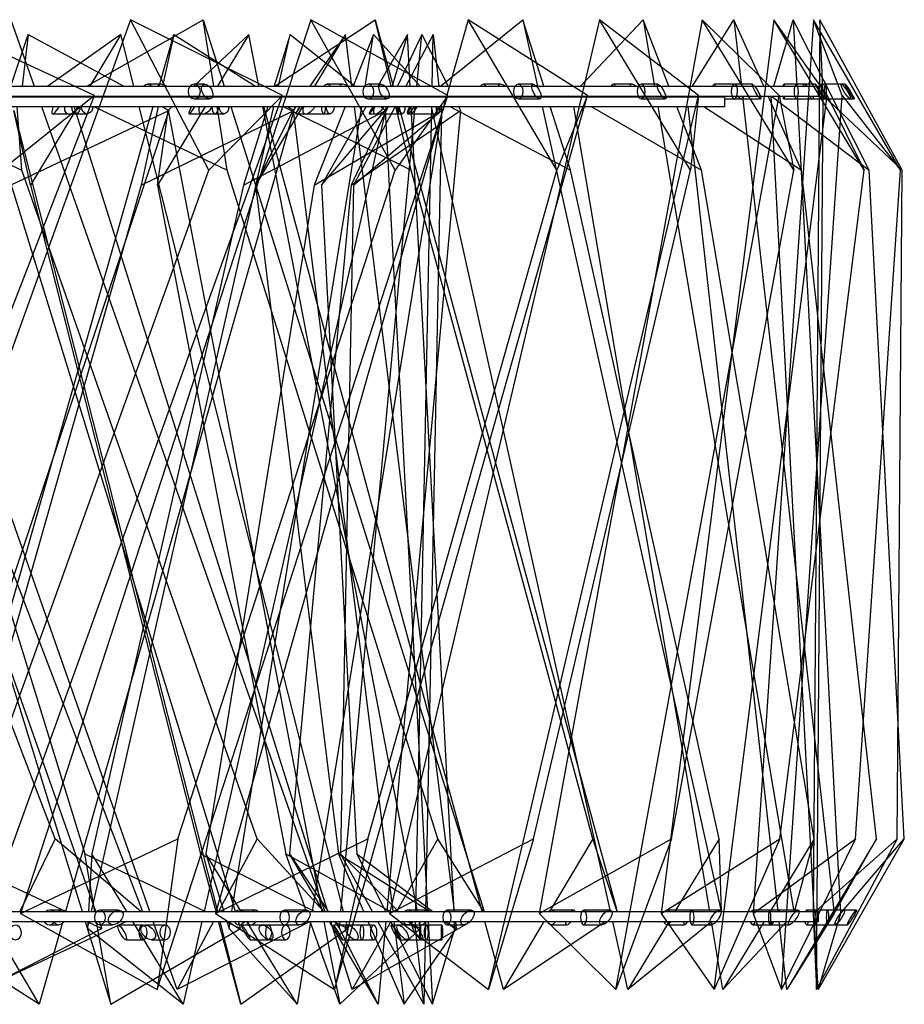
# Model space of a CAD drawing. Header units: millimetres. Extents: x 59 to 179, y 79 to 258.
# Tile 13 of 18: x 127.34 to 131.89, y 132.3 to 137.37. Entities that reach past the tile are written whole.
import ezdxf

# ---------------------------------------------------------------- set-up
doc = ezdxf.new("R2010")
doc.units = ezdxf.units.MM

msp = doc.modelspace()

# ---------------------------------------------------------------- linework, layer by layer
at = {"color": 7, "linetype": 'Continuous', "lineweight": 25}
for p, q in [((127.9116, 137.3716), (126.254, 132.7691)), ((127.7268, 136.9809), (126.8846, 137.3716)), ((127.2952, 137.3716), (127.416, 137.0285)), ((128.8396, 137.3716), (127.3451, 132.7691)), ((127.6865, 137.0285), (128.286, 137.3716)), ((128.6927, 136.9809), (127.9116, 137.3716)), ((128.3153, 136.5963), (127.9116, 137.3716)), ((128.286, 137.3716), (128.394, 137.0285)), ((128.3402, 137.0285), (128.286, 137.3716)), ((129.6496, 137.3716), (128.3486, 132.7691)), ((128.6535, 137.0285), (129.1701, 137.3716)), ((129.5437, 136.9809), (128.8396, 137.3716)), ((129.2736, 136.5963), (128.8396, 137.3716)), ((129.1701, 137.3716), (129.2632, 137.0285)), ((129.2523, 137.0285), (129.1701, 137.3716)), ((130.3254, 137.3716), (129.2442, 132.7691)), ((129.5064, 137.0285), (129.9297, 137.3716)), ((130.2626, 136.9809), (129.6496, 137.3716)), ((130.1052, 136.5963), (129.6496, 137.3716)), ((129.9297, 137.3716), (130.0059, 137.0285)), ((130.0382, 137.0285), (129.9297, 137.3716)), ((130.8534, 137.3716), (130.0137, 132.7691)), ((130.2279, 137.0285), (130.5493, 137.3716)), ((130.8349, 136.9809), (130.3254, 137.3716)), ((130.7934, 136.5963), (130.3254, 137.3716)), ((130.5493, 137.3716), (130.6073, 137.0285)), ((130.682, 137.0285), (130.5493, 137.3716)), ((131.2228, 137.3716), (130.6416, 132.7691)), ((130.8035, 137.0285), (131.0166, 137.3716)), ((131.249, 136.9809), (130.8534, 137.3716)), ((131.3242, 136.5963), (130.8534, 137.3716)), ((131.0166, 137.3716), (131.055, 137.0285)), ((131.1707, 137.0285), (131.0166, 137.3716)), ((131.4262, 137.3716), (131.1152, 132.7691)), ((131.2217, 137.0285), (131.3221, 137.3716)), ((131.4967, 136.9809), (131.2228, 137.3716)), ((131.687, 136.5963), (131.2228, 137.3716)), ((131.3221, 137.3716), (131.3402, 137.0285)), ((131.7118, 136.5963), (131.3221, 137.3716)), ((131.4595, 137.3716), (131.4251, 132.7691)), ((131.5728, 136.9809), (131.4262, 137.3716)), ((131.8745, 136.5963), (131.4262, 137.3716)), ((131.4758, 136.9809), (131.4595, 137.3716)), ((131.8828, 136.5963), (131.4595, 137.3716)), ((127.295, 137.0285), (127.384, 137.2947)), ((127.384, 137.2947), (127.3531, 137.0285)), ((127.384, 137.2947), (127.8778, 137.0285)), ((127.8616, 137.2947), (127.4865, 137.0285)), ((127.8616, 137.2947), (127.7022, 137.0285)), ((127.9292, 137.0285), (127.8616, 137.2947)), ((128.0583, 137.0285), (128.1341, 137.2947)), ((128.1341, 137.2947), (128.0765, 137.0285)), ((128.1341, 137.2947), (128.5545, 137.0285)), ((128.5211, 137.2947), (128.2375, 137.0285)), ((128.5211, 137.2947), (128.3593, 137.0285)), ((128.5722, 137.0285), (128.5211, 137.2947)), ((128.7328, 137.2947), (128.6501, 137.0285)), ((128.6725, 137.0285), (128.7328, 137.2947)), ((128.7328, 137.2947), (129.0673, 137.0285)), ((129.0176, 137.2947), (128.834, 137.0285)), ((129.0176, 137.2947), (128.8584, 137.0285)), ((129.0507, 137.0285), (129.0176, 137.2947)), ((129.1623, 137.2947), (129.0572, 137.0285)), ((129.1193, 137.0285), (129.1623, 137.2947)), ((129.1623, 137.2947), (129.4012, 137.0285)), ((129.3367, 137.2947), (129.1846, 137.0285)), ((129.3367, 137.2947), (129.2584, 137.0285)), ((129.4101, 137.2947), (129.2855, 137.0285)), ((129.4688, 137.2947), (129.3284, 137.0285)), ((129.3508, 137.0285), (129.3367, 137.2947)), ((129.3856, 137.0285), (129.4101, 137.2947)), ((129.4101, 137.2947), (129.5462, 137.0285)), ((129.4636, 137.0285), (129.4688, 137.2947)), ((129.4688, 137.2947), (129.4981, 137.0285)), ((123.0017, 137.0285), (131.4517, 137.0285)), ((128.0691, 137.0388), (127.9997, 137.0388)), ((128.294, 137.0388), (128.2392, 137.0388)), ((129.003, 137.0388), (128.9234, 137.0388)), ((129.2015, 137.0388), (129.1348, 137.0388)), ((129.8157, 137.0388), (129.7275, 137.0388)), ((129.9839, 137.0388), (129.9067, 137.0388)), ((130.4908, 137.0388), (130.3958, 137.0388)), ((130.6253, 137.0388), (130.5391, 137.0388)), ((131.0147, 137.0388), (130.9149, 137.0388)), ((131.1128, 137.0388), (131.0193, 137.0388)), ((131.3769, 137.0388), (131.2741, 137.0388)), ((131.4365, 137.0388), (131.3376, 137.0388)), ((131.4517, 136.9785), (131.4517, 137.0285)), ((131.5699, 137.0388), (131.4664, 137.0388)), ((131.5899, 137.0388), (131.4877, 137.0388)), ((123.0017, 136.9785), (131.4517, 136.9785)), ((123.019, 136.9739), (130.969, 136.9739)), ((125.9393, 132.3783), (127.7268, 136.9809)), ((127.035, 132.3783), (128.6927, 136.9809)), ((127.7268, 136.9809), (127.2498, 136.5963)), ((127.3472, 136.9785), (127.3467, 136.9739)), ((127.4161, 136.9785), (127.4096, 136.9739)), ((127.4336, 136.9785), (127.4352, 136.9739)), ((127.6054, 136.9739), (127.604, 136.9785)), ((127.6082, 136.9785), (127.6178, 136.9739)), ((127.6723, 136.9785), (127.6695, 136.9739)), ((127.9431, 136.9739), (127.9419, 136.9785)), ((127.9705, 136.9785), (127.979, 136.9739)), ((128.0428, 136.9739), (128.0441, 136.9785)), ((128.0493, 132.3783), (129.5437, 136.9809)), ((128.0656, 136.9785), (128.0647, 136.9739)), ((128.1842, 136.9785), (128.1794, 136.9739)), ((128.2392, 136.9638), (128.3183, 136.9638)), ((128.6927, 136.9809), (128.3153, 136.5963)), ((128.329, 136.9785), (128.3262, 136.9739)), ((128.3489, 136.9739), (128.3481, 136.9785)), ((128.4098, 136.9785), (128.4112, 136.9739)), ((128.5826, 136.9739), (128.5818, 136.9785)), ((128.5836, 136.9739), (128.5824, 136.9785)), ((128.5865, 136.9785), (128.5957, 136.9739)), ((128.6346, 136.9785), (128.6332, 136.9739)), ((128.6334, 136.9785), (128.6407, 136.9739)), ((128.6601, 136.9739), (128.6612, 136.9785)), ((128.7995, 136.9785), (128.7963, 136.9739)), ((128.8285, 136.9785), (128.8257, 136.9739)), ((128.9616, 132.3783), (130.2626, 136.9809)), ((129.0374, 136.9785), (129.0356, 136.9739)), ((129.0575, 136.9739), (129.0569, 136.9785)), ((129.1105, 136.9739), (129.1112, 136.9785)), ((129.1302, 136.9785), (129.1359, 136.9739)), ((129.1348, 136.9638), (129.2312, 136.9638)), ((129.156, 136.9785), (129.1534, 136.9739)), ((129.2437, 136.9785), (129.2423, 136.9739)), ((129.2621, 136.9785), (129.2599, 136.9739)), ((129.2654, 136.9739), (129.2643, 136.9785)), ((129.5437, 136.9809), (129.2736, 136.5963)), ((129.2768, 136.9785), (129.278, 136.9739)), ((129.302, 136.9785), (129.2996, 136.9739)), ((129.3537, 136.9739), (129.3535, 136.9785)), ((129.3806, 136.9739), (129.381, 136.9785)), ((129.446, 136.9785), (129.4502, 136.9739)), ((129.4491, 136.9739), (129.4481, 136.9785)), ((129.452, 136.9785), (129.4607, 136.9739)), ((129.4625, 136.9739), (129.4626, 136.9785)), ((129.5036, 136.9785), (129.5042, 136.9739)), ((129.5718, 136.9785), (129.5741, 136.9739)), ((129.7536, 132.3783), (130.8349, 136.9809)), ((129.9067, 136.9638), (130.0182, 136.9638)), ((130.0171, 136.9785), (130.0181, 136.9739)), ((130.0555, 136.9739), (130.054, 136.9785)), ((130.2626, 136.9809), (130.1052, 136.5963)), ((130.1844, 136.9739), (130.1837, 136.9785)), ((130.1874, 136.9785), (130.1953, 136.9739)), ((130.4093, 132.3783), (131.249, 136.9809)), ((130.5391, 136.9638), (130.6636, 136.9638)), ((130.6157, 136.9785), (130.6165, 136.9739)), ((130.7031, 136.9739), (130.7014, 136.9785)), ((130.7747, 136.9739), (130.7742, 136.9785)), ((130.7776, 136.9785), (130.7846, 136.9739)), ((130.8349, 136.9809), (130.7934, 136.5963)), ((130.9154, 132.3783), (131.4967, 136.9809)), ((130.969, 136.9239), (130.969, 136.9739)), ((130.969, 136.9638), (131.0591, 136.9638)), ((131.0193, 136.9638), (131.1543, 136.9638)), ((131.0606, 136.9785), (131.5317, 132.7691)), ((131.3649, 136.5963), (131.1932, 136.9785)), ((131.4293, 132.7785), (131.2078, 136.9785)), ((131.2108, 136.9785), (131.7118, 136.5963)), ((131.249, 136.9809), (131.3242, 136.5963)), ((131.2618, 132.3783), (131.5728, 136.9809)), ((131.2741, 136.9638), (131.4225, 136.9638)), ((131.3376, 136.9638), (131.4804, 136.9638)), ((131.3428, 136.9785), (131.5648, 132.7691)), ((131.4413, 132.3783), (131.4758, 136.9809)), ((131.4664, 136.9638), (131.6158, 136.9638)), ((131.4758, 136.9809), (131.8828, 136.5963)), ((131.4877, 136.9638), (131.6353, 136.9638)), ((131.4967, 136.9809), (131.687, 136.5963)), ((131.5728, 136.9809), (131.8745, 136.5963)), ((123.019, 136.9239), (130.969, 136.9239)), ((127.7338, 132.7785), (126.2674, 136.9239)), ((126.3887, 136.9239), (127.9726, 132.7785)), ((126.3901, 136.904), (127.6622, 132.7785)), ((128.0111, 132.7785), (126.5519, 136.9239)), ((126.6533, 136.9239), (127.3521, 136.5963)), ((128.1088, 136.904), (126.7298, 132.7785)), ((126.849, 132.7785), (128.0286, 136.9239)), ((128.4515, 132.7785), (127.1731, 136.9239)), ((127.294, 136.5194), (128.1088, 136.904)), ((127.311, 136.904), (128.3585, 132.7785)), ((127.3973, 136.5194), (127.311, 136.904)), ((127.3521, 136.5963), (127.328, 136.9239)), ((127.6396, 136.9239), (127.3973, 136.5194)), ((127.4528, 136.9239), (128.912, 132.7785)), ((128.7512, 136.904), (127.5772, 132.7785)), ((128.9263, 132.7785), (127.6212, 136.9239)), ((127.7101, 132.7785), (128.6488, 136.9239)), ((127.7225, 136.9239), (128.4086, 136.5963)), ((129.0083, 132.7785), (127.9558, 136.9239)), ((128.0538, 136.9239), (127.9663, 136.5194)), ((127.9663, 136.5194), (128.7512, 136.904)), ((128.2958, 136.9239), (128.05, 136.5194)), ((128.05, 136.5194), (128.1048, 136.904)), ((128.0718, 136.9239), (128.1088, 136.904)), ((128.1261, 136.9239), (128.1048, 136.904)), ((128.1048, 136.904), (128.8967, 132.7785)), ((129.2238, 136.904), (128.2896, 132.7785)), ((128.4086, 136.5963), (128.3568, 136.9239)), ((128.4269, 136.9239), (129.7321, 132.7785)), ((128.4322, 132.7785), (129.1024, 136.9239)), ((128.6177, 136.9239), (128.4921, 136.5194)), ((128.4921, 136.5194), (129.2238, 136.904)), ((128.7958, 136.9239), (128.5538, 136.5194)), ((128.5538, 136.5194), (128.7481, 136.904)), ((129.3879, 132.7785), (128.5922, 136.9239)), ((129.7219, 132.7785), (128.5972, 136.9239)), ((128.6964, 136.9239), (129.3559, 136.5963)), ((128.7196, 136.9239), (128.7512, 136.904)), ((128.7618, 136.9239), (128.7481, 136.904)), ((128.7481, 136.904), (129.2609, 132.7785)), ((129.5129, 136.904), (128.846, 132.7785)), ((129.0158, 136.9239), (128.856, 136.5194)), ((128.856, 136.5194), (129.5129, 136.904)), ((129.1248, 136.9239), (128.8937, 136.5194)), ((128.8937, 136.5194), (129.2217, 136.904)), ((128.9941, 132.7785), (129.376, 136.9239)), ((129.2365, 136.9239), (129.047, 136.5194)), ((129.047, 136.5194), (129.6099, 136.904)), ((129.2732, 136.9239), (129.0597, 136.5194)), ((129.0597, 136.5194), (129.5119, 136.904)), ((129.5791, 132.7785), (129.0637, 136.9239)), ((129.1988, 136.9239), (129.2238, 136.904)), ((129.2276, 136.9239), (129.2217, 136.904)), ((129.2217, 136.904), (129.4405, 132.7785)), ((129.6099, 136.904), (129.2299, 132.7785)), ((129.3559, 136.5963), (129.2774, 136.9239)), ((129.2916, 136.9239), (130.4163, 132.7785)), ((129.5761, 132.7785), (129.3564, 136.9239)), ((129.3792, 132.7785), (129.4615, 136.9239)), ((129.5119, 136.904), (129.43, 132.7785)), ((130.3818, 132.7785), (129.4602, 136.9239)), ((129.495, 136.9239), (129.5129, 136.904)), ((129.5097, 136.9239), (129.5119, 136.904)), ((129.5553, 136.9239), (130.175, 136.5963)), ((129.5997, 136.9239), (129.6099, 136.904)), ((130.0292, 136.9239), (130.9507, 132.7785)), ((130.175, 136.5963), (130.0713, 136.9239)), ((130.8927, 132.7785), (130.1929, 136.9239)), ((130.2819, 136.9239), (130.8491, 136.5963)), ((130.6249, 136.9239), (131.3247, 132.7785)), ((130.8491, 136.5963), (130.7225, 136.9239)), ((131.2442, 132.7785), (130.7803, 136.9239)), ((130.8615, 136.9239), (131.3649, 136.5963)), ((127.5109, 136.8869), (127.6307, 136.8869)), ((127.5958, 136.8869), (127.6879, 136.8869)), ((128.2132, 136.8869), (128.3465, 136.8869)), ((128.2819, 136.8869), (128.3929, 136.8869)), ((128.7616, 136.8869), (128.9046, 136.8869)), ((128.8122, 136.8869), (128.9387, 136.8869)), ((129.1401, 136.8869), (129.2885, 136.8869)), ((129.1711, 136.8869), (129.3094, 136.8869)), ((129.3375, 136.8869), (129.4869, 136.8869)), ((129.3479, 136.8869), (129.4939, 136.8869)), ((127.5231, 133.1536), (126.2077, 136.5963)), ((127.0754, 133.1536), (128.3153, 136.5963)), ((128.564, 133.1536), (127.3521, 136.5963)), ((128.1557, 133.1536), (129.2736, 136.5963)), ((129.4925, 133.1536), (128.4086, 136.5963)), ((129.1321, 133.1536), (130.1052, 136.5963)), ((130.29, 133.1536), (129.3559, 136.5963)), ((129.9846, 133.1536), (130.7934, 136.5963)), ((130.9403, 133.1536), (130.175, 136.5963)), ((130.6961, 133.1536), (131.3242, 136.5963)), ((131.4303, 133.1536), (130.8491, 136.5963)), ((131.2523, 133.1536), (131.687, 136.5963)), ((131.7501, 133.1536), (131.3649, 136.5963)), ((131.6419, 133.1536), (131.8745, 136.5963)), ((131.8933, 133.1536), (131.7118, 136.5963)), ((131.857, 133.1536), (131.8828, 136.5963)), ((126.6149, 136.5194), (127.6766, 133.0767)), ((127.9663, 136.5194), (126.9866, 133.0767)), ((127.3973, 136.5194), (128.2715, 133.0767)), ((128.4921, 136.5194), (127.7125, 133.0767)), ((128.05, 136.5194), (128.7108, 133.0767)), ((128.856, 136.5194), (128.2994, 133.0767)), ((128.5538, 136.5194), (128.9818, 133.0767)), ((129.047, 136.5194), (128.7299, 133.0767)), ((128.8937, 136.5194), (129.0762, 133.0767)), ((129.0597, 136.5194), (128.9914, 133.0767)), ((127.5231, 133.1536), (127.3415, 132.7785)), ((127.3451, 132.7691), (128.1557, 133.1536)), ((127.9651, 132.7785), (127.5231, 133.1536)), ((128.1557, 133.1536), (128.0493, 132.3783)), ((128.3486, 132.7691), (129.1321, 133.1536)), ((128.564, 133.1536), (128.3646, 132.7785)), ((128.9067, 132.7785), (128.564, 133.1536)), ((129.1321, 133.1536), (128.9616, 132.3783)), ((129.2442, 132.7691), (129.9846, 133.1536)), ((129.4925, 133.1536), (129.2795, 132.7785)), ((129.7291, 132.7785), (129.4925, 133.1536)), ((129.9846, 133.1536), (129.7536, 132.3783)), ((130.0137, 132.7691), (130.6961, 133.1536)), ((130.29, 133.1536), (130.0676, 132.7785)), ((130.4157, 132.7785), (130.29, 133.1536)), ((130.6961, 133.1536), (130.4093, 132.3783)), ((130.6416, 132.7691), (131.2523, 133.1536)), ((130.9403, 133.1536), (130.7131, 132.7785)), ((131.2523, 133.1536), (130.9154, 132.3783)), ((130.9525, 132.7785), (130.9403, 133.1536)), ((131.1152, 132.7691), (131.6419, 133.1536)), ((131.4303, 133.1536), (131.2029, 132.7785)), ((131.6419, 133.1536), (131.2618, 132.3783)), ((131.7501, 133.1536), (131.289, 132.3783)), ((131.3288, 132.7785), (131.4303, 133.1536)), ((131.4251, 132.7691), (131.857, 133.1536)), ((131.857, 133.1536), (131.4413, 132.3783)), ((131.8933, 133.1536), (131.4504, 132.3783)), ((131.5317, 132.7691), (131.7501, 133.1536)), ((131.5648, 132.7691), (131.8933, 133.1536)), ((126.9438, 133.0767), (127.5801, 132.7785)), ((127.6766, 133.0767), (128.2981, 132.7785)), ((127.7277, 132.7785), (127.6766, 133.0767)), ((127.7125, 133.0767), (127.6954, 132.7785)), ((127.8929, 132.7785), (127.7125, 133.0767)), ((128.2715, 133.0767), (128.8599, 132.7785)), ((128.3515, 132.7785), (128.2715, 133.0767)), ((128.2994, 133.0767), (128.3916, 132.7785)), ((128.48, 132.7785), (128.2994, 133.0767)), ((128.7108, 133.0767), (129.2487, 132.7785)), ((128.8175, 132.7785), (128.7108, 133.0767)), ((128.7299, 133.0767), (128.9286, 132.7785)), ((128.9053, 132.7785), (128.7299, 133.0767)), ((128.9818, 133.0767), (129.4533, 132.7785)), ((129.1119, 132.7785), (128.9818, 133.0767)), ((128.9914, 133.0767), (129.2908, 132.7785)), ((129.1565, 132.7785), (128.9914, 133.0767)), ((129.0762, 133.0767), (129.4674, 132.7785)), ((129.2261, 132.7785), (129.0762, 133.0767)), ((123.0017, 132.7785), (131.4517, 132.7785)), ((127.3451, 132.7691), (128.0493, 132.3783)), ((127.5603, 132.7861), (127.4951, 132.7861)), ((127.8503, 132.7861), (127.754, 132.7861)), ((128.3486, 132.7691), (128.9616, 132.3783)), ((128.5557, 132.7861), (128.4721, 132.7861)), ((128.8161, 132.7861), (128.7046, 132.7861)), ((129.2442, 132.7691), (129.7536, 132.3783)), ((129.4389, 132.7861), (129.3386, 132.7861)), ((129.6645, 132.7861), (129.54, 132.7861)), ((130.0137, 132.7691), (130.4093, 132.3783)), ((130.1922, 132.7861), (130.0772, 132.7861)), ((130.3784, 132.7861), (130.2434, 132.7861)), ((130.6416, 132.7691), (130.9154, 132.3783)), ((130.8003, 132.7861), (130.6729, 132.7861)), ((130.9433, 132.7861), (130.8006, 132.7861)), ((131.2509, 132.7861), (131.1137, 132.7861)), ((131.1152, 132.7691), (131.2618, 132.3783)), ((131.3479, 132.7861), (131.2003, 132.7861)), ((131.5317, 132.7691), (131.289, 132.3783)), ((131.535, 132.7861), (131.3908, 132.7861)), ((131.4251, 132.7691), (131.4413, 132.3783)), ((131.584, 132.7861), (131.4345, 132.7861)), ((131.5648, 132.7691), (131.4504, 132.3783)), ((131.4517, 132.7285), (131.4517, 132.7785)), ((131.6468, 132.7861), (131.4984, 132.7861)), ((123.0017, 132.7285), (131.4517, 132.7285)), ((127.4415, 132.3014), (126.8244, 132.6922)), ((126.9972, 132.3014), (127.7644, 132.6922)), ((127.8902, 132.7285), (127.1477, 132.3783)), ((127.4415, 132.3014), (127.1909, 132.7285)), ((127.563, 132.7285), (127.4415, 132.3014)), ((127.4951, 132.7111), (127.5402, 132.7111)), ((127.6777, 132.7285), (127.8094, 132.3014)), ((127.6868, 132.7285), (127.7644, 132.6922)), ((127.6926, 132.7285), (127.6905, 132.6922)), ((127.6905, 132.6922), (127.6987, 132.7285)), ((128.1816, 132.3014), (127.6905, 132.6922)), ((127.8094, 132.3014), (127.7362, 132.7285)), ((127.7644, 132.6922), (127.7515, 132.7285)), ((127.754, 132.7111), (127.8207, 132.7111)), ((127.8094, 132.3014), (128.4781, 132.6922)), ((127.9757, 132.7092), (127.8492, 132.7092)), ((128.1816, 132.3014), (127.9232, 132.7285)), ((128.0898, 132.7092), (127.987, 132.7092)), ((128.152, 132.3783), (128.0287, 132.7285)), ((128.8361, 132.7285), (128.152, 132.3783)), ((128.3381, 132.7285), (128.152, 132.3783)), ((128.2783, 132.7285), (128.1816, 132.3014)), ((128.4796, 132.3014), (128.365, 132.7285)), ((128.3712, 132.7285), (128.4796, 132.3014)), ((128.4023, 132.7285), (128.4781, 132.6922)), ((128.407, 132.7285), (128.4183, 132.6922)), ((128.4183, 132.6922), (128.4241, 132.7285)), ((128.7688, 132.3014), (128.4183, 132.6922)), ((128.4781, 132.6922), (128.4669, 132.7285)), ((128.4721, 132.7111), (128.53, 132.7111)), ((128.4796, 132.3014), (129.0302, 132.6922)), ((128.6218, 132.7092), (128.4836, 132.7092)), ((128.7688, 132.3014), (128.5102, 132.7285)), ((128.7105, 132.7092), (128.5907, 132.7092)), ((128.7046, 132.7111), (128.7818, 132.7111)), ((128.8379, 132.7285), (128.7688, 132.3014)), ((128.9882, 132.3014), (128.8354, 132.7285)), ((128.9063, 132.7285), (128.9882, 132.3014)), ((129.1859, 132.3014), (128.9347, 132.7285)), ((129.0523, 132.3783), (128.9421, 132.7285)), ((129.1022, 132.7092), (128.9562, 132.7092)), ((128.9585, 132.7285), (129.0302, 132.6922)), ((128.962, 132.7285), (128.9862, 132.6922)), ((128.9862, 132.6922), (128.9895, 132.7285)), ((129.1859, 132.3014), (128.9862, 132.6922)), ((128.9882, 132.3014), (129.4045, 132.6922)), ((129.0302, 132.6922), (129.021, 132.7285)), ((129.1628, 132.7092), (129.0294, 132.7092)), ((129.6642, 132.7285), (129.0523, 132.3783)), ((129.2511, 132.7285), (129.0523, 132.3783)), ((129.3202, 132.3014), (129.1338, 132.7285)), ((129.4205, 132.3014), (129.1842, 132.7285)), ((129.2253, 132.7285), (129.1859, 132.3014)), ((129.4657, 132.3014), (129.2512, 132.7285)), ((129.4025, 132.7092), (129.2531, 132.7092)), ((129.2671, 132.7285), (129.3202, 132.3014)), ((129.4333, 132.7092), (129.2903, 132.7092)), ((129.3202, 132.3014), (129.5898, 132.6922)), ((129.3386, 132.7111), (129.4081, 132.7111)), ((129.3389, 132.7285), (129.4045, 132.6922)), ((129.341, 132.7285), (129.3775, 132.6922)), ((129.514, 132.7092), (129.3656, 132.7092)), ((129.3775, 132.6922), (129.3782, 132.7285)), ((129.4205, 132.3014), (129.3775, 132.6922)), ((129.4045, 132.6922), (129.3975, 132.7285)), ((129.429, 132.7285), (129.4205, 132.3014)), ((129.4431, 132.7285), (129.4657, 132.3014)), ((129.4657, 132.3014), (129.5807, 132.6922)), ((129.5323, 132.7285), (129.5898, 132.6922)), ((129.533, 132.7285), (129.5807, 132.6922)), ((129.54, 132.7111), (129.6262, 132.7111)), ((129.5807, 132.6922), (129.5788, 132.7285)), ((129.5898, 132.6922), (129.5853, 132.7285)), ((129.8305, 132.3783), (129.7355, 132.7285)), ((130.3578, 132.7285), (129.8305, 132.3783)), ((130.038, 132.7285), (129.8305, 132.3783)), ((130.0772, 132.7111), (130.1568, 132.7111)), ((130.2434, 132.7111), (130.3369, 132.7111)), ((130.4707, 132.3783), (130.3929, 132.7285)), ((130.9028, 132.7285), (130.4707, 132.3783)), ((130.6828, 132.7285), (130.4707, 132.3783)), ((130.6729, 132.7111), (130.7611, 132.7111)), ((130.8006, 132.7111), (130.8994, 132.7111)), ((130.9602, 132.3783), (130.9011, 132.7285)), ((131.2883, 132.7285), (130.9602, 132.3783)), ((131.1725, 132.7285), (130.9602, 132.3783)), ((131.1137, 132.7111), (131.2087, 132.7111)), ((131.2003, 132.7111), (131.3025, 132.7111)), ((131.289, 132.3783), (131.2498, 132.7285)), ((131.3908, 132.7111), (131.4906, 132.7111)), ((131.4504, 132.3783), (131.432, 132.7285)), ((131.4345, 132.7111), (131.538, 132.7111)), ((131.4984, 132.7111), (131.6011, 132.7111)), ((127.8881, 132.6342), (127.9757, 132.6342)), ((128.0186, 132.6342), (128.0898, 132.6342)), ((128.5261, 132.6342), (128.6218, 132.6342)), ((128.6275, 132.6342), (128.7105, 132.6342)), ((129.0011, 132.6342), (129.1022, 132.6342)), ((129.0704, 132.6342), (129.1628, 132.6342)), ((129.2991, 132.6342), (129.4025, 132.6342)), ((129.3343, 132.6342), (129.4333, 132.6342)), ((129.4112, 132.6342), (129.514, 132.6342))]:
    msp.add_line(p, q, dxfattribs=at)
at = {"color": 7, "linetype": 'Continuous', "lineweight": 25, "flags": 128}
for points in [[(128.2268, 136.9668), (128.2389, 136.9638), (128.2511, 136.9666), (128.2615, 136.9746), (128.2685, 136.9867), (128.271, 137.001), (128.2687, 137.0154), (128.2619, 137.0276), (128.2516, 137.0358), (128.2395, 137.0388), (128.2273, 137.0361), (128.2169, 137.0281), (128.2099, 137.016), (128.2074, 137.0017), (128.2097, 136.9873), (128.2165, 136.975), (128.2268, 136.9668)], [(129.1236, 136.9668), (129.1346, 136.9638), (129.1456, 136.9666), (129.155, 136.9746), (129.1613, 136.9867), (129.1635, 137.001), (129.1614, 137.0154), (129.1553, 137.0276), (129.1461, 137.0358), (129.1351, 137.0388), (129.1241, 137.0361), (129.1147, 137.0281), (129.1084, 137.016), (129.1062, 137.0017), (129.1083, 136.9873), (129.1144, 136.975), (129.1236, 136.9668)], [(129.714, 137.0285), (129.7198, 137.0358), (129.7273, 137.0388), (129.7349, 137.0361), (129.741, 137.0285)], [(129.8969, 136.9668), (129.9065, 136.9638), (129.916, 136.9666), (129.9242, 136.9746), (129.9297, 136.9867), (129.9316, 137.001), (129.9298, 137.0154), (129.9245, 137.0276), (129.9164, 137.0358), (129.9069, 137.0388), (129.8973, 137.0361), (129.8892, 137.0281), (129.8837, 137.016), (129.8817, 137.0017), (129.8835, 136.9873), (129.8889, 136.975), (129.8969, 136.9668)], [(130.3856, 137.0285), (130.39, 137.0358), (130.3957, 137.0388), (130.4014, 137.0361), (130.4061, 137.0285)], [(130.531, 136.9668), (130.5389, 136.9638), (130.5469, 136.9666), (130.5536, 136.9746), (130.5582, 136.9867), (130.5598, 137.001), (130.5583, 137.0154), (130.5539, 137.0276), (130.5472, 137.0358), (130.5393, 137.0388), (130.5313, 137.0361), (130.5245, 137.0281), (130.52, 137.016), (130.5183, 137.0017), (130.5198, 136.9873), (130.5243, 136.975), (130.531, 136.9668)], [(130.9081, 137.0285), (130.911, 137.0358), (130.9148, 137.0388), (130.9186, 137.0361), (130.9217, 137.0285)], [(131.013, 136.9668), (131.0192, 136.9638), (131.0253, 136.9666), (131.0306, 136.9746), (131.0341, 136.9867), (131.0354, 137.001), (131.0343, 137.0154), (131.0308, 137.0276), (131.0256, 137.0358), (131.0194, 137.0388), (131.0133, 137.0361), (131.008, 137.0281), (131.0045, 137.016), (131.0032, 137.0017), (131.0044, 136.9873), (131.0078, 136.975), (131.013, 136.9668)], [(131.2709, 137.0285), (131.2723, 137.0358), (131.2741, 137.0388), (131.2759, 137.0361), (131.2773, 137.0285)], [(131.3333, 136.9668), (131.3375, 136.9638), (131.3418, 136.9666), (131.3455, 136.9746), (131.3479, 136.9867), (131.3488, 137.001), (131.348, 137.0154), (131.3456, 137.0276), (131.342, 137.0358), (131.3377, 137.0388), (131.3335, 137.0361), (131.3298, 137.0281), (131.3274, 137.016), (131.3265, 137.0017), (131.3273, 136.9873), (131.3297, 136.975), (131.3333, 136.9668)], [(131.4661, 136.9668), (131.4663, 136.9638), (131.4666, 136.9666), (131.4668, 136.9746), (131.467, 136.9867), (131.467, 137.001), (131.467, 137.0154), (131.4668, 137.0276), (131.4666, 137.0358), (131.4664, 137.0388), (131.4661, 137.0361), (131.4659, 137.0281), (131.4657, 137.016), (131.4657, 137.0017), (131.4657, 136.9873), (131.4659, 136.975), (131.4661, 136.9668)], [(131.4853, 136.9668), (131.4876, 136.9638), (131.4899, 136.9666), (131.4919, 136.9746), (131.4932, 136.9867), (131.4936, 137.001), (131.4932, 137.0154), (131.4919, 137.0276), (131.49, 137.0358), (131.4877, 137.0388), (131.4854, 137.0361), (131.4835, 137.0281), (131.4822, 137.016), (131.4817, 137.0017), (131.4821, 136.9873), (131.4834, 136.975), (131.4853, 136.9668)], [(127.9807, 136.9739), (127.9802, 136.9746), (127.9776, 136.9785)], [(128.0217, 136.9785), (128.0195, 136.975), (128.0186, 136.9739)], [(128.907, 136.9739), (128.9066, 136.9746), (128.9044, 136.9785)], [(128.9424, 136.9785), (128.9405, 136.975), (128.9397, 136.9739)], [(129.7141, 136.9739), (129.7137, 136.9746), (129.7119, 136.9785)], [(129.7431, 136.9785), (129.7415, 136.975), (129.7409, 136.9739)], [(130.3857, 136.9739), (130.3854, 136.9746), (130.384, 136.9785)], [(130.4077, 136.9785), (130.4065, 136.975), (130.406, 136.9739)], [(130.9081, 136.9739), (130.9079, 136.9746), (130.907, 136.9785)], [(130.9227, 136.9785), (130.9219, 136.975), (130.9216, 136.9739)], [(131.2759, 136.9668), (131.2742, 136.9638), (131.2724, 136.9666), (131.2709, 136.9746), (131.2704, 136.9785)], [(131.2778, 136.9785), (131.2774, 136.975), (131.2759, 136.9668)], [(127.6083, 136.9239), (127.6101, 136.9098), (127.615, 136.8977), (127.6223, 136.8897), (127.6309, 136.8869), (127.6395, 136.8899), (127.6467, 136.8981), (127.6515, 136.9104), (127.6532, 136.9239)], [(127.7175, 136.9239), (127.7151, 136.9098), (127.7086, 136.8977), (127.699, 136.8897), (127.6877, 136.8869), (127.6764, 136.8899), (127.6669, 136.8981), (127.6605, 136.9104), (127.6584, 136.9239)], [(128.3296, 136.9239), (128.3309, 136.9098), (128.3346, 136.8977), (128.3402, 136.8897), (128.3467, 136.8869), (128.3531, 136.8899), (128.3586, 136.8981), (128.3622, 136.9104), (128.3635, 136.9239)], [(128.418, 136.9239), (128.416, 136.9098), (128.4105, 136.8977), (128.4023, 136.8897), (128.3926, 136.8869), (128.383, 136.8899), (128.3749, 136.8981), (128.3695, 136.9104), (128.3677, 136.9239)], [(128.8936, 136.9239), (128.8945, 136.9098), (128.8969, 136.8977), (128.9005, 136.8897), (128.9047, 136.8869), (128.9089, 136.8899), (128.9124, 136.8981), (128.9148, 136.9104), (128.9156, 136.9239)], [(128.9587, 136.9239), (128.9571, 136.9098), (128.9527, 136.8977), (128.9462, 136.8897), (128.9385, 136.8869), (128.9309, 136.8899), (128.9244, 136.8981), (128.9202, 136.9104), (128.9187, 136.9239)], [(129.2838, 136.9239), (129.2842, 136.9098), (129.2852, 136.8977), (129.2867, 136.8897), (129.2885, 136.8869), (129.2903, 136.8899), (129.2918, 136.8981), (129.2928, 136.9104), (129.2932, 136.9239)], [(129.3236, 136.9239), (129.3225, 136.9098), (129.3194, 136.8977), (129.3147, 136.8897), (129.3092, 136.8869), (129.3038, 136.8899), (129.2992, 136.8981), (129.2961, 136.9104), (129.2951, 136.9239)], [(129.4886, 136.9239), (129.4885, 136.9098), (129.4881, 136.8977), (129.4875, 136.8897), (129.4869, 136.8869), (129.4862, 136.8899), (129.4856, 136.8981), (129.4852, 136.9104), (129.4851, 136.9239)], [(129.502, 136.9239), (129.5014, 136.9098), (129.4996, 136.8977), (129.497, 136.8897), (129.4938, 136.8869), (129.4907, 136.8899), (129.4881, 136.8981), (129.4864, 136.9104), (129.4858, 136.9239)], [(127.7428, 132.7141), (127.7538, 132.7111), (127.7647, 132.7138), (127.7741, 132.7219), (127.7804, 132.7339), (127.7827, 132.7483), (127.7806, 132.7626), (127.7745, 132.7749), (127.7652, 132.7831), (127.7543, 132.7861), (127.7433, 132.7834), (127.7339, 132.7753), (127.7276, 132.7633), (127.7253, 132.7489), (127.7274, 132.7346), (127.7335, 132.7223), (127.7428, 132.7141)], [(128.6948, 132.7141), (128.7044, 132.7111), (128.7139, 132.7138), (128.7221, 132.7219), (128.7276, 132.7339), (128.7295, 132.7483), (128.7277, 132.7626), (128.7224, 132.7749), (128.7143, 132.7831), (128.7048, 132.7861), (128.6952, 132.7834), (128.6871, 132.7753), (128.6816, 132.7633), (128.6796, 132.7489), (128.6814, 132.7346), (128.6868, 132.7223), (128.6948, 132.7141)], [(129.5319, 132.7141), (129.5398, 132.7111), (129.5478, 132.7138), (129.5545, 132.7219), (129.5591, 132.7339), (129.5607, 132.7483), (129.5592, 132.7626), (129.5548, 132.7749), (129.5481, 132.7831), (129.5402, 132.7861), (129.5322, 132.7834), (129.5254, 132.7753), (129.5209, 132.7633), (129.5192, 132.7489), (129.5208, 132.7346), (129.5252, 132.7223), (129.5319, 132.7141)], [(130.2371, 132.7141), (130.2433, 132.7111), (130.2494, 132.7138), (130.2547, 132.7219), (130.2582, 132.7339), (130.2595, 132.7483), (130.2583, 132.7626), (130.2549, 132.7749), (130.2497, 132.7831), (130.2435, 132.7861), (130.2374, 132.7834), (130.2321, 132.7753), (130.2286, 132.7633), (130.2273, 132.7489), (130.2285, 132.7346), (130.2319, 132.7223), (130.2371, 132.7141)], [(130.7962, 132.7141), (130.8005, 132.7111), (130.8048, 132.7138), (130.8084, 132.7219), (130.8109, 132.7339), (130.8117, 132.7483), (130.8109, 132.7626), (130.8085, 132.7749), (130.8049, 132.7831), (130.8007, 132.7861), (130.7964, 132.7834), (130.7928, 132.7753), (130.7903, 132.7633), (130.7894, 132.7489), (130.7902, 132.7346), (130.7926, 132.7223), (130.7962, 132.7141)], [(131.1047, 132.7785), (131.1079, 132.7831), (131.1136, 132.7861), (131.1193, 132.7834), (131.1227, 132.7785)], [(131.198, 132.7141), (131.2003, 132.7111), (131.2025, 132.7138), (131.2045, 132.7219), (131.2058, 132.7339), (131.2063, 132.7483), (131.2058, 132.7626), (131.2046, 132.7749), (131.2026, 132.7831), (131.2004, 132.7861), (131.1981, 132.7834), (131.1961, 132.7753), (131.1948, 132.7633), (131.1943, 132.7489), (131.1948, 132.7346), (131.1961, 132.7223), (131.198, 132.7141)], [(131.3848, 132.7785), (131.3869, 132.7831), (131.3907, 132.7861), (131.3945, 132.7834), (131.3967, 132.7785)], [(131.4342, 132.7141), (131.4345, 132.7111), (131.4347, 132.7138), (131.435, 132.7219), (131.4351, 132.7339), (131.4352, 132.7483), (131.4351, 132.7626), (131.435, 132.7749), (131.4348, 132.7831), (131.4345, 132.7861), (131.4342, 132.7834), (131.434, 132.7753), (131.4339, 132.7633), (131.4338, 132.7489), (131.4339, 132.7346), (131.434, 132.7223), (131.4342, 132.7141)], [(131.5002, 132.7141), (131.4984, 132.7111), (131.4967, 132.7138), (131.4951, 132.7219), (131.4941, 132.7339), (131.4937, 132.7483), (131.4941, 132.7626), (131.4951, 132.7749), (131.4966, 132.7831), (131.4984, 132.7861), (131.5002, 132.7834), (131.5017, 132.7753), (131.5027, 132.7633), (131.5031, 132.7489), (131.5027, 132.7346), (131.5017, 132.7223), (131.5002, 132.7141)], [(127.3067, 132.7062), (127.2966, 132.698), (127.29, 132.6857), (127.2877, 132.6714), (127.2902, 132.657), (127.297, 132.6449), (127.3072, 132.6369), (127.3192, 132.6342), (127.3311, 132.6372), (127.3412, 132.6454), (127.3479, 132.6576), (127.3502, 132.672), (127.3477, 132.6863), (127.3408, 132.6984), (127.3306, 132.7065), (127.3187, 132.7092), (127.3067, 132.7062)], [(127.5236, 132.7285), (127.5192, 132.7223), (127.5083, 132.7141)], [(127.9835, 132.7062), (127.9899, 132.698), (127.9942, 132.6857), (127.9957, 132.6714), (127.9941, 132.657), (127.9897, 132.6449), (127.9831, 132.6369), (127.9755, 132.6342), (127.9678, 132.6372), (127.9614, 132.6454), (127.9571, 132.6576), (127.9556, 132.672), (127.9572, 132.6863), (127.9616, 132.6984), (127.9682, 132.7065), (127.9758, 132.7092), (127.9835, 132.7062)], [(128.0791, 132.7062), (128.0704, 132.698), (128.0645, 132.6857), (128.0625, 132.6714), (128.0647, 132.657), (128.0707, 132.6449), (128.0796, 132.6369), (128.09, 132.6342), (128.1004, 132.6372), (128.1092, 132.6454), (128.115, 132.6576), (128.117, 132.672), (128.1149, 132.6863), (128.1089, 132.6984), (128.1, 132.7065), (128.0896, 132.7092), (128.0791, 132.7062)], [(128.4984, 132.7285), (128.4943, 132.7223), (128.4843, 132.7141)], [(128.6274, 132.7062), (128.632, 132.698), (128.6351, 132.6857), (128.6361, 132.6714), (128.635, 132.657), (128.6318, 132.6449), (128.6272, 132.6369), (128.6217, 132.6342), (128.6162, 132.6372), (128.6116, 132.6454), (128.6086, 132.6576), (128.6075, 132.672), (128.6087, 132.6863), (128.6118, 132.6984), (128.6165, 132.7065), (128.622, 132.7092), (128.6274, 132.7062)], [(128.7017, 132.7062), (128.6945, 132.698), (128.6897, 132.6857), (128.6881, 132.6714), (128.6899, 132.657), (128.6948, 132.6449), (128.7021, 132.6369), (128.7107, 132.6342), (128.7193, 132.6372), (128.7265, 132.6454), (128.7313, 132.6576), (128.7329, 132.672), (128.7312, 132.6863), (128.7262, 132.6984), (128.7189, 132.7065), (128.7103, 132.7092), (128.7017, 132.7062)], [(129.1053, 132.7062), (129.108, 132.698), (129.1097, 132.6857), (129.1103, 132.6714), (129.1097, 132.657), (129.1079, 132.6449), (129.1052, 132.6369), (129.1021, 132.6342), (129.099, 132.6372), (129.0964, 132.6454), (129.0946, 132.6576), (129.094, 132.672), (129.0947, 132.6863), (129.0965, 132.6984), (129.0991, 132.7065), (129.1022, 132.7092), (129.1053, 132.7062)], [(129.1562, 132.7062), (129.1507, 132.698), (129.1471, 132.6857), (129.1458, 132.6714), (129.1472, 132.657), (129.1509, 132.6449), (129.1564, 132.6369), (129.1629, 132.6342), (129.1694, 132.6372), (129.1749, 132.6454), (129.1785, 132.6576), (129.1797, 132.672), (129.1784, 132.6863), (129.1747, 132.6984), (129.1691, 132.7065), (129.1626, 132.7092), (129.1562, 132.7062)], [(129.3621, 132.7285), (129.3585, 132.7223), (129.3495, 132.7141)], [(129.4032, 132.7062), (129.4038, 132.698), (129.4041, 132.6857), (129.4043, 132.6714), (129.4041, 132.657), (129.4037, 132.6449), (129.4032, 132.6369), (129.4025, 132.6342), (129.4018, 132.6372), (129.4013, 132.6454), (129.4009, 132.6576), (129.4007, 132.672), (129.4009, 132.6863), (129.4013, 132.6984), (129.4018, 132.7065), (129.4025, 132.7092), (129.4032, 132.7062)], [(129.429, 132.7062), (129.4254, 132.698), (129.4231, 132.6857), (129.4223, 132.6714), (129.4232, 132.657), (129.4256, 132.6449), (129.4292, 132.6369), (129.4334, 132.6342), (129.4376, 132.6372), (129.4411, 132.6454), (129.4434, 132.6576), (129.4442, 132.672), (129.4434, 132.6863), (129.441, 132.6984), (129.4374, 132.7065), (129.4332, 132.7092), (129.429, 132.7062)], [(129.5121, 132.7062), (129.5106, 132.698), (129.5096, 132.6857), (129.5093, 132.6714), (129.5097, 132.657), (129.5107, 132.6449), (129.5122, 132.6369), (129.514, 132.6342), (129.5158, 132.6372), (129.5173, 132.6454), (129.5183, 132.6576), (129.5186, 132.672), (129.5183, 132.6863), (129.5172, 132.6984), (129.5157, 132.7065), (129.5139, 132.7092), (129.5121, 132.7062)], [(130.0866, 132.7141), (130.0774, 132.7111), (130.0682, 132.7138), (130.0604, 132.7219), (130.057, 132.7285)], [(130.0974, 132.7285), (130.0943, 132.7223), (130.0866, 132.7141)], [(130.6806, 132.7141), (130.6731, 132.7111), (130.6656, 132.7138), (130.6591, 132.7219), (130.6563, 132.7285)], [(130.6895, 132.7285), (130.6869, 132.7223), (130.6806, 132.7141)], [(131.1196, 132.7141), (131.1139, 132.7111), (131.1081, 132.7138), (131.1033, 132.7219), (131.1011, 132.7285)], [(131.1263, 132.7285), (131.1244, 132.7223), (131.1196, 132.7141)], [(131.3946, 132.7141), (131.3908, 132.7111), (131.3871, 132.7138), (131.3838, 132.7219), (131.3824, 132.7285)], [(131.3991, 132.7285), (131.3978, 132.7223), (131.3946, 132.7141)]]:
    msp.add_lwpolyline(points, dxfattribs=at)
at = {"color": 7, "linetype": 'Continuous', "lineweight": 25}
for centre, radius, start, end in [((127.9997, 137.0154), 0.0232, 34.2558, 145.7442), ((128.9234, 137.0199), 0.0186, 27.5303, 152.4697), ((127.4951, 132.7548), 0.0312, 49.3139, 130.6861), ((128.4721, 132.7588), 0.0272, 46.3624, 133.6376), ((129.3386, 132.7633), 0.0226, 42.1156, 137.8844), ((130.0772, 132.768), 0.0179, 36.0705, 143.9295), ((130.6729, 132.7724), 0.0133, 27.3812, 152.6188), ((127.4952, 132.7435), 0.0322, 207.7457, 294.0842), ((128.4722, 132.7402), 0.0288, 204.0162, 294.8175), ((129.3387, 132.7365), 0.0249, 198.8234, 295.6236)]:
    msp.add_arc(centre, radius, start, end, dxfattribs=at)
for centre, major_axis, ratio, start_param, end_param in [((128.0845, 137.0013), (0.0317, -0.0314), 0.647322, 1.801999, 3.322691), ((129.0207, 137.0013), (-0.0305, 0.033), 0.584384, 5.027164, 6.547856), ((129.8353, 137.0013), (-0.0292, 0.0343), 0.516418, 5.109623, 6.630315), ((130.5119, 137.0013), (-0.0277, 0.0354), 0.441925, 5.189886, 6.710579), ((131.0369, 137.0013), (-0.0263, 0.0363), 0.360083, 5.267199, 6.787891), ((131.3997, 137.0013), (-0.025, 0.0369), 0.270711, 5.341185, 6.861877), ((131.0369, 137.0013), (-0.0263, 0.0363), 0.360083, 1.969622, 3.287378), ((131.0369, 137.0013), (-0.0263, 0.0363), 0.360083, 3.287378, 3.802282), ((131.3997, 137.0013), (-0.025, 0.0369), 0.270711, 2.043608, 3.361364), ((131.3997, 137.0013), (-0.025, 0.0369), 0.270711, 3.361364, 3.876268), ((127.5293, 136.9244), (0.0206, 0.037), 0.30584, 1.753411, 3.711964), ((127.5293, 136.9244), (0.0206, 0.037), 0.30584, 3.711964, 4.867665), ((127.6099, 136.9244), (0.0322, 0.0305), 0.677533, 2.205494, 3.361195), ((127.6099, 136.9244), (0.0322, 0.0305), 0.677533, 3.361195, 5.319748), ((128.2337, 136.9244), (0.0212, 0.0373), 0.167959, 1.679537, 3.63809), ((128.2337, 136.9244), (0.0212, 0.0373), 0.167959, 3.63809, 4.793791), ((128.299, 136.9244), (0.0309, 0.0325), 0.60309, 2.104342, 3.260043), ((128.299, 136.9244), (0.0309, 0.0325), 0.60309, 3.260043, 5.218596), ((128.7836, 136.9244), (0.022, 0.0375), 0.032787, 1.603708, 3.562261), ((128.7836, 136.9244), (0.022, 0.0375), 0.032787, 3.562261, 4.717963), ((128.8317, 136.9244), (0.0293, 0.0342), 0.522146, 2.004287, 3.159989), ((128.8317, 136.9244), (0.0293, 0.0342), 0.522146, 3.159989, 5.118542), ((129.1629, 136.9244), (0.0231, 0.0374), 0.096936, 2.799825, 4.758378), ((129.1629, 136.9244), (0.0231, 0.0374), 0.096936, 1.644124, 2.799825), ((129.1924, 136.9244), (0.0276, 0.0356), 0.431837, 1.907314, 3.063015), ((129.1924, 136.9244), (0.0276, 0.0356), 0.431837, 3.063015, 5.021568), ((129.3605, 136.9244), (0.0244, 0.0371), 0.218744, 1.727069, 2.88277), ((129.3605, 136.9244), (0.0244, 0.0371), 0.218744, 2.88277, 4.841323), ((129.3704, 136.9244), (0.0259, 0.0365), 0.33073, 1.814736, 2.970438), ((129.3704, 136.9244), (0.0259, 0.0365), 0.33073, 2.970438, 4.928991), ((127.5502, 132.7486), (0.0201, 0.0349), 0.681879, 6.009789, 7.058934), ((128.5428, 132.7486), (0.0201, 0.0357), 0.573256, 5.947889, 6.997034), ((129.4235, 132.7486), (0.0202, 0.0363), 0.461525, 5.887063, 6.936208), ((130.1745, 132.7486), (0.0205, 0.0368), 0.347822, 5.826637, 6.875782), ((130.7807, 132.7486), (0.0209, 0.0372), 0.233532, 5.765931, 6.815076), ((131.2298, 132.7486), (0.0215, 0.0374), 0.120183, 5.704271, 6.753416), ((127.5502, 132.7486), (0.0201, 0.0349), 0.681879, 0.775748, 1.022041), ((128.5428, 132.7486), (0.0201, 0.0357), 0.573256, 0.713849, 0.960142), ((129.4235, 132.7486), (0.0202, 0.0363), 0.461525, 0.653022, 0.899316), ((130.1745, 132.7486), (0.0205, 0.0368), 0.347822, 0.592596, 0.83889), ((130.7807, 132.7486), (0.0209, 0.0372), 0.233532, 0.531891, 0.778184), ((131.2298, 132.7486), (0.0215, 0.0374), 0.120183, 0.47023, 0.716524), ((127.5502, 132.7486), (0.0201, 0.0349), 0.681879, 2.510658, 4.521172), ((128.5428, 132.7486), (0.0201, 0.0357), 0.573256, 2.448759, 4.459273), ((129.4235, 132.7486), (0.0202, 0.0363), 0.461525, 2.387932, 4.398446), ((130.1745, 132.7486), (0.0205, 0.0368), 0.347822, 2.327506, 4.33802), ((130.7807, 132.7486), (0.0209, 0.0372), 0.233532, 2.2668, 4.277315), ((131.2298, 132.7486), (0.0215, 0.0374), 0.120183, 2.20514, 4.215654)]:
    msp.add_ellipse(centre, major_axis=major_axis, ratio=ratio, start_param=start_param, end_param=end_param, dxfattribs=at)
for centre, major_axis, ratio in [((128.3061, 137.0013), (-0.0201, 0.0355), 0.600544), ((129.2163, 137.0013), (-0.0202, 0.0362), 0.48949), ((130.0011, 137.0013), (-0.0204, 0.0367), 0.376156), ((130.6445, 137.0013), (-0.0208, 0.0371), 0.261873), ((131.1336, 137.0013), (-0.0213, 0.0374), 0.148143), ((131.4584, 137.0013), (-0.022, 0.0375), 0.036542), ((131.5929, 137.0013), (-0.0239, 0.0373), 0.174194), ((131.6126, 137.0013), (-0.0228, 0.0375), 0.071378), ((127.8355, 132.7486), (0.032, 0.0309), 0.662401), ((128.799, 132.7486), (0.0308, 0.0326), 0.600402), ((129.6454, 132.7486), (0.0295, 0.034), 0.53385), ((130.3576, 132.7486), (0.0281, 0.0352), 0.46108), ((130.9214, 132.7486), (0.0267, 0.0361), 0.381103), ((131.3252, 132.7486), (0.0253, 0.0368), 0.293584), ((131.561, 132.7486), (0.0241, 0.0372), 0.198777), ((131.5128, 132.7486), (0.0222, 0.0375), 0.009354), ((131.624, 132.7486), (0.0231, 0.0374), 0.097425), ((127.8686, 132.6717), (-0.0209, 0.0372), 0.242769), ((128.0028, 132.6717), (-0.0315, 0.0317), 0.637639), ((128.5048, 132.6717), (-0.0215, 0.0374), 0.105777), ((128.6091, 132.6717), (-0.03, 0.0335), 0.560102), ((128.9787, 132.6717), (-0.0225, 0.0375), 0.027238), ((129.0499, 132.6717), (-0.0283, 0.035), 0.47433), ((129.2761, 132.6717), (-0.0236, 0.0373), 0.153629), ((129.3123, 132.6717), (-0.0266, 0.0361), 0.378238), ((129.3884, 132.6717), (-0.025, 0.0369), 0.271147)]:
    msp.add_ellipse(centre, major_axis=major_axis, ratio=ratio, dxfattribs=at)

doc.saveas('drawing.dxf')
